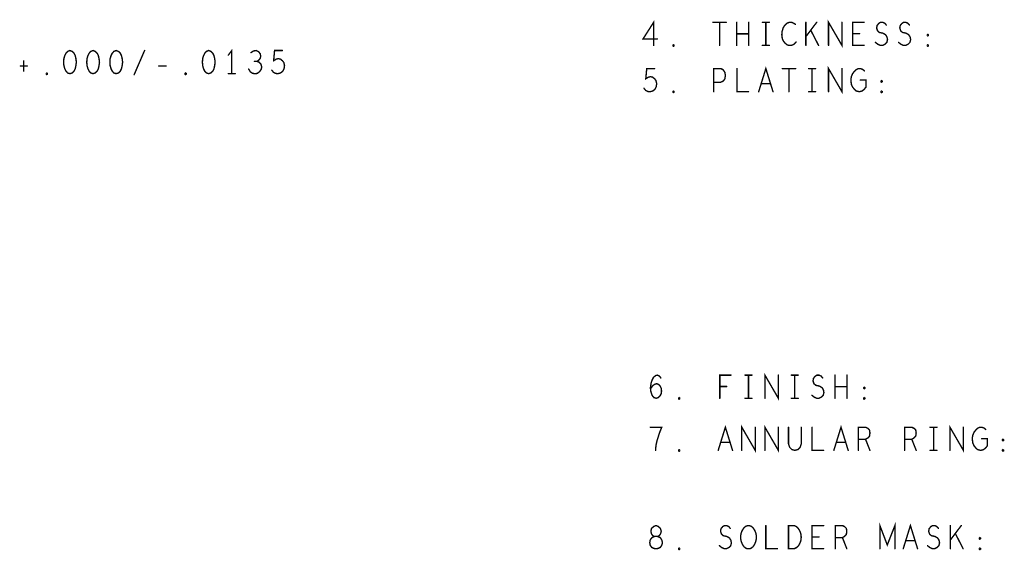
# Model space of a CAD drawing. Extents: x 28 to 61, y 24.9 to 46.
# Tile 22 of 51: x 43.5 to 47.7, y 40.6 to 42.9. Entities that reach past the tile are written whole.
import ezdxf

# ---------------------------------------------------------------- set-up
doc = ezdxf.new("R2010")
doc.units = 0
doc.layers.add('1', color=2, linetype='CONTINUOUS')

msp = doc.modelspace()

# ---------------------------------------------------------------- linework, layer by layer
at = {"layer": '1', "const_width": 0.006}
for points in [[(46.232, 42.745), (46.232, 42.845), (46.186, 42.773), (46.248, 42.773)], [(46.488, 42.845), (46.546, 42.845)], [(46.517, 42.845), (46.517, 42.745)], [(46.591, 42.745), (46.591, 42.845)], [(46.643, 42.845), (46.643, 42.745)], [(46.702, 42.845), (46.732, 42.845)], [(46.717, 42.845), (46.717, 42.745)], [(46.845, 42.836), (46.837, 42.841), (46.828, 42.845), (46.818, 42.845), (46.807, 42.84), (46.798, 42.831), (46.792, 42.821), (46.787, 42.805), (46.786, 42.79), (46.788, 42.775), (46.792, 42.765), (46.8, 42.755), (46.808, 42.748), (46.817, 42.745), (46.826, 42.745), (46.835, 42.748), (46.842, 42.753), (46.848, 42.76)], [(46.89, 42.745), (46.89, 42.845)], [(46.937, 42.845), (46.89, 42.783)], [(46.988, 42.745), (46.988, 42.845), (47.046, 42.745), (47.046, 42.845)], [(47.142, 42.745), (47.092, 42.745), (47.092, 42.845), (47.142, 42.845)], [(47.191, 42.758), (47.201, 42.75), (47.212, 42.745), (47.222, 42.745), (47.232, 42.75), (47.24, 42.758), (47.243, 42.77), (47.241, 42.781), (47.235, 42.791), (47.223, 42.798), (47.208, 42.801), (47.2, 42.808), (47.196, 42.82), (47.198, 42.831), (47.205, 42.84), (47.213, 42.845), (47.222, 42.845), (47.231, 42.841), (47.238, 42.833)], [(47.291, 42.758), (47.301, 42.75), (47.312, 42.745), (47.322, 42.745), (47.332, 42.75), (47.34, 42.758), (47.343, 42.77), (47.341, 42.781), (47.335, 42.791), (47.323, 42.798), (47.308, 42.801), (47.3, 42.808), (47.296, 42.82), (47.298, 42.831), (47.305, 42.84), (47.313, 42.845), (47.322, 42.845), (47.331, 42.841), (47.338, 42.833)], [(46.643, 42.795), (46.591, 42.795)], [(46.945, 42.745), (46.911, 42.811)], [(47.122, 42.796), (47.092, 42.796)], [(47.417, 42.786), (47.415, 42.788), (47.415, 42.791), (47.417, 42.793), (47.42, 42.791), (47.42, 42.788), (47.417, 42.786)], [(46.317, 42.741), (46.315, 42.743), (46.315, 42.746), (46.317, 42.748), (46.32, 42.746), (46.32, 42.743), (46.317, 42.741)], [(46.702, 42.745), (46.732, 42.745)], [(47.417, 42.741), (47.415, 42.743), (47.415, 42.746), (47.417, 42.748), (47.42, 42.746), (47.42, 42.743), (47.417, 42.741)], [(43.708, 42.723), (43.698, 42.719), (43.691, 42.711), (43.686, 42.701), (43.682, 42.688), (43.681, 42.673), (43.682, 42.658), (43.686, 42.644), (43.691, 42.634), (43.698, 42.626), (43.708, 42.623), (43.718, 42.626), (43.726, 42.634), (43.731, 42.644), (43.734, 42.658), (43.736, 42.673), (43.734, 42.688), (43.731, 42.701), (43.726, 42.711), (43.718, 42.719), (43.708, 42.723)], [(43.808, 42.723), (43.798, 42.719), (43.791, 42.711), (43.786, 42.701), (43.782, 42.688), (43.781, 42.673), (43.782, 42.658), (43.786, 42.644), (43.791, 42.634), (43.798, 42.626), (43.808, 42.623), (43.818, 42.626), (43.826, 42.634), (43.831, 42.644), (43.834, 42.658), (43.836, 42.673), (43.834, 42.688), (43.831, 42.701), (43.826, 42.711), (43.818, 42.719), (43.808, 42.723)], [(43.908, 42.723), (43.898, 42.719), (43.891, 42.711), (43.886, 42.701), (43.882, 42.688), (43.881, 42.673), (43.882, 42.658), (43.886, 42.644), (43.891, 42.634), (43.898, 42.626), (43.908, 42.623), (43.918, 42.626), (43.926, 42.634), (43.931, 42.644), (43.934, 42.658), (43.936, 42.673), (43.934, 42.688), (43.931, 42.701), (43.926, 42.711), (43.918, 42.719), (43.908, 42.723)], [(43.986, 42.619), (44.031, 42.723)], [(44.308, 42.723), (44.298, 42.719), (44.291, 42.711), (44.286, 42.701), (44.282, 42.688), (44.281, 42.673), (44.282, 42.658), (44.286, 42.644), (44.291, 42.634), (44.298, 42.626), (44.308, 42.623), (44.318, 42.626), (44.326, 42.634), (44.331, 42.644), (44.334, 42.658), (44.336, 42.673), (44.334, 42.688), (44.331, 42.701), (44.326, 42.711), (44.318, 42.719), (44.308, 42.723)], [(44.408, 42.623), (44.408, 42.723), (44.393, 42.703)], [(44.517, 42.676), (44.524, 42.681), (44.531, 42.689), (44.533, 42.699), (44.531, 42.709), (44.524, 42.718), (44.513, 42.723), (44.502, 42.721), (44.491, 42.714)], [(44.581, 42.638), (44.588, 42.629), (44.597, 42.624), (44.608, 42.623), (44.619, 42.626), (44.628, 42.633), (44.634, 42.644), (44.636, 42.658), (44.633, 42.671), (44.627, 42.679), (44.618, 42.686), (44.609, 42.688), (44.601, 42.686), (44.589, 42.679), (44.593, 42.723), (44.627, 42.723)], [(43.494, 42.656), (43.524, 42.656)], [(43.508, 42.678), (43.508, 42.634)], [(44.092, 42.656), (44.124, 42.656)], [(44.481, 42.643), (44.488, 42.631), (44.498, 42.624), (44.509, 42.623), (44.519, 42.624), (44.529, 42.633), (44.536, 42.643), (44.537, 42.653), (44.534, 42.664), (44.526, 42.673), (44.517, 42.676), (44.506, 42.676)], [(46.988, 42.545), (46.988, 42.645), (47.046, 42.545), (47.046, 42.645)], [(43.608, 42.619), (43.606, 42.621), (43.606, 42.624), (43.608, 42.626), (43.611, 42.624), (43.611, 42.621), (43.608, 42.619)], [(44.208, 42.619), (44.206, 42.621), (44.206, 42.624), (44.208, 42.626), (44.211, 42.624), (44.211, 42.621), (44.208, 42.619)], [(44.393, 42.623), (44.423, 42.623)], [(46.19, 42.56), (46.197, 42.551), (46.206, 42.546), (46.217, 42.545), (46.228, 42.548), (46.237, 42.555), (46.243, 42.566), (46.245, 42.58), (46.242, 42.593), (46.236, 42.601), (46.227, 42.608), (46.218, 42.61), (46.21, 42.608), (46.198, 42.601), (46.202, 42.645), (46.236, 42.645)], [(46.492, 42.545), (46.492, 42.645), (46.522, 42.645), (46.532, 42.64), (46.54, 42.628), (46.542, 42.615), (46.54, 42.601), (46.533, 42.591), (46.522, 42.586), (46.492, 42.586)], [(46.592, 42.645), (46.592, 42.545), (46.642, 42.545)], [(46.686, 42.545), (46.717, 42.645), (46.748, 42.545)], [(46.788, 42.645), (46.846, 42.645)], [(46.817, 42.645), (46.817, 42.545)], [(46.902, 42.645), (46.932, 42.645)], [(46.917, 42.645), (46.917, 42.545)], [(47.125, 42.595), (47.15, 42.595), (47.15, 42.565), (47.142, 42.555), (47.133, 42.548), (47.121, 42.545), (47.108, 42.548), (47.1, 42.555), (47.092, 42.565), (47.087, 42.576), (47.085, 42.59), (47.085, 42.601), (47.087, 42.611), (47.092, 42.623), (47.1, 42.633), (47.107, 42.64), (47.117, 42.645), (47.126, 42.645), (47.136, 42.641), (47.143, 42.635)], [(46.737, 42.58), (46.697, 42.58)], [(47.217, 42.586), (47.215, 42.588), (47.215, 42.591), (47.217, 42.593), (47.22, 42.591), (47.22, 42.588), (47.217, 42.586)], [(46.317, 42.541), (46.315, 42.543), (46.315, 42.546), (46.317, 42.548), (46.32, 42.546), (46.32, 42.543), (46.317, 42.541)], [(46.902, 42.545), (46.932, 42.545)], [(47.217, 42.541), (47.215, 42.543), (47.215, 42.546), (47.217, 42.548), (47.22, 42.546), (47.22, 42.543), (47.217, 42.541)], [(46.218, 41.261), (46.227, 41.273), (46.235, 41.28), (46.245, 41.283), (46.253, 41.28), (46.26, 41.273), (46.265, 41.263), (46.266, 41.251), (46.265, 41.241), (46.26, 41.231), (46.252, 41.223), (46.243, 41.22), (46.233, 41.223), (46.225, 41.233), (46.22, 41.248), (46.218, 41.265), (46.221, 41.286), (46.225, 41.298), (46.231, 41.31), (46.24, 41.318), (46.248, 41.32), (46.257, 41.316), (46.263, 41.308)], [(46.518, 41.22), (46.518, 41.32), (46.566, 41.32)], [(46.627, 41.32), (46.657, 41.32)], [(46.642, 41.32), (46.642, 41.22)], [(46.713, 41.22), (46.713, 41.32), (46.771, 41.22), (46.771, 41.32)], [(46.827, 41.32), (46.857, 41.32)], [(46.842, 41.32), (46.842, 41.22)], [(46.916, 41.233), (46.926, 41.225), (46.937, 41.22), (46.947, 41.22), (46.957, 41.225), (46.965, 41.233), (46.968, 41.245), (46.966, 41.256), (46.96, 41.266), (46.948, 41.273), (46.933, 41.276), (46.925, 41.283), (46.921, 41.295), (46.923, 41.306), (46.93, 41.315), (46.938, 41.32), (46.947, 41.32), (46.956, 41.316), (46.963, 41.308)], [(47.016, 41.22), (47.016, 41.32)], [(47.068, 41.32), (47.068, 41.22)], [(46.548, 41.271), (46.518, 41.271)], [(47.068, 41.27), (47.016, 41.27)], [(47.142, 41.261), (47.14, 41.263), (47.14, 41.266), (47.142, 41.268), (47.145, 41.266), (47.145, 41.263), (47.142, 41.261)], [(46.342, 41.216), (46.34, 41.218), (46.34, 41.221), (46.342, 41.223), (46.345, 41.221), (46.345, 41.218), (46.342, 41.216)], [(46.627, 41.22), (46.657, 41.22)], [(46.827, 41.22), (46.857, 41.22)], [(47.142, 41.216), (47.14, 41.218), (47.14, 41.221), (47.142, 41.223), (47.145, 41.221), (47.145, 41.218), (47.142, 41.216)], [(46.24, 40.995), (46.242, 41.016), (46.246, 41.035), (46.251, 41.051), (46.257, 41.07), (46.267, 41.095), (46.217, 41.095)], [(46.511, 40.995), (46.542, 41.095), (46.573, 40.995)], [(46.613, 40.995), (46.613, 41.095), (46.671, 40.995), (46.671, 41.095)], [(46.713, 40.995), (46.713, 41.095), (46.771, 40.995), (46.771, 41.095)], [(46.815, 41.095), (46.815, 41.023), (46.82, 41.008), (46.83, 40.998), (46.842, 40.995), (46.855, 40.998), (46.865, 41.008), (46.87, 41.023), (46.87, 41.095)], [(46.917, 41.095), (46.917, 40.995), (46.967, 40.995)], [(47.011, 40.995), (47.042, 41.095), (47.073, 40.995)], [(47.117, 40.995), (47.117, 41.095), (47.148, 41.095), (47.158, 41.09), (47.165, 41.083), (47.167, 41.07), (47.165, 41.056), (47.157, 41.048), (47.148, 41.043), (47.117, 41.043)], [(47.317, 40.995), (47.317, 41.095), (47.348, 41.095), (47.358, 41.09), (47.365, 41.083), (47.367, 41.07), (47.365, 41.056), (47.357, 41.048), (47.348, 41.043), (47.317, 41.043)], [(47.427, 41.095), (47.457, 41.095)], [(47.442, 41.095), (47.442, 40.995)], [(47.513, 40.995), (47.513, 41.095), (47.571, 40.995), (47.571, 41.095)], [(47.65, 41.045), (47.675, 41.045), (47.675, 41.015), (47.667, 41.005), (47.658, 40.998), (47.646, 40.995), (47.633, 40.998), (47.625, 41.005), (47.617, 41.015), (47.612, 41.026), (47.61, 41.04), (47.61, 41.051), (47.612, 41.061), (47.617, 41.073), (47.625, 41.083), (47.632, 41.09), (47.642, 41.095), (47.651, 41.095), (47.661, 41.091), (47.668, 41.085)], [(47.148, 41.043), (47.167, 40.995)], [(47.348, 41.043), (47.367, 40.995)], [(47.742, 41.036), (47.74, 41.038), (47.74, 41.041), (47.742, 41.043), (47.745, 41.041), (47.745, 41.038), (47.742, 41.036)], [(46.342, 40.991), (46.34, 40.993), (46.34, 40.996), (46.342, 40.998), (46.345, 40.996), (46.345, 40.993), (46.342, 40.991)], [(46.562, 41.03), (46.522, 41.03)], [(47.062, 41.03), (47.022, 41.03)], [(47.427, 40.995), (47.457, 40.995)], [(47.742, 40.991), (47.74, 40.993), (47.74, 40.996), (47.742, 40.998), (47.745, 40.996), (47.745, 40.993), (47.742, 40.991)], [(46.242, 40.57), (46.251, 40.571), (46.261, 40.576), (46.267, 40.585), (46.27, 40.596), (46.267, 40.608), (46.26, 40.618), (46.248, 40.623), (46.236, 40.623), (46.228, 40.626), (46.222, 40.635), (46.22, 40.646), (46.223, 40.658), (46.232, 40.666), (46.242, 40.67), (46.252, 40.666), (46.261, 40.658), (46.265, 40.646), (46.262, 40.635), (46.256, 40.626), (46.248, 40.623), (46.236, 40.623), (46.225, 40.618), (46.217, 40.608), (46.215, 40.596), (46.217, 40.585), (46.223, 40.576), (46.233, 40.571), (46.242, 40.57)], [(46.516, 40.583), (46.526, 40.575), (46.537, 40.57), (46.547, 40.57), (46.557, 40.575), (46.565, 40.583), (46.568, 40.595), (46.566, 40.606), (46.56, 40.616), (46.548, 40.623), (46.533, 40.626), (46.525, 40.633), (46.521, 40.645), (46.523, 40.656), (46.53, 40.665), (46.538, 40.67), (46.547, 40.67), (46.556, 40.666), (46.563, 40.658)], [(46.642, 40.57), (46.632, 40.571), (46.623, 40.578), (46.616, 40.588), (46.611, 40.6), (46.608, 40.613), (46.608, 40.626), (46.611, 40.64), (46.616, 40.651), (46.623, 40.661), (46.632, 40.668), (46.642, 40.67), (46.652, 40.668), (46.661, 40.661), (46.668, 40.651), (46.673, 40.64), (46.676, 40.626), (46.676, 40.613), (46.673, 40.6), (46.668, 40.588), (46.661, 40.578), (46.652, 40.571), (46.642, 40.57)], [(46.717, 40.67), (46.717, 40.57), (46.767, 40.57)], [(46.815, 40.57), (46.815, 40.67), (46.84, 40.67), (46.85, 40.665), (46.857, 40.658), (46.863, 40.648), (46.868, 40.636), (46.87, 40.62), (46.868, 40.603), (46.863, 40.591), (46.857, 40.581), (46.85, 40.575), (46.84, 40.57), (46.815, 40.57)], [(46.967, 40.57), (46.917, 40.57), (46.917, 40.67), (46.967, 40.67)], [(47.017, 40.57), (47.017, 40.67), (47.048, 40.67), (47.058, 40.665), (47.065, 40.658), (47.067, 40.645), (47.065, 40.631), (47.057, 40.623), (47.048, 40.618), (47.017, 40.618)], [(47.21, 40.57), (47.21, 40.67), (47.242, 40.586), (47.275, 40.67), (47.275, 40.57)], [(47.311, 40.57), (47.342, 40.67), (47.373, 40.57)], [(47.416, 40.583), (47.426, 40.575), (47.437, 40.57), (47.447, 40.57), (47.457, 40.575), (47.465, 40.583), (47.468, 40.595), (47.466, 40.606), (47.46, 40.616), (47.448, 40.623), (47.433, 40.626), (47.425, 40.633), (47.421, 40.645), (47.423, 40.656), (47.43, 40.665), (47.438, 40.67), (47.447, 40.67), (47.456, 40.666), (47.463, 40.658)], [(47.515, 40.57), (47.515, 40.67)], [(47.562, 40.67), (47.515, 40.608)], [(46.947, 40.621), (46.917, 40.621)], [(47.048, 40.618), (47.067, 40.57)], [(47.57, 40.57), (47.536, 40.636)], [(47.642, 40.611), (47.64, 40.613), (47.64, 40.616), (47.642, 40.618), (47.645, 40.616), (47.645, 40.613), (47.642, 40.611)], [(46.342, 40.566), (46.34, 40.568), (46.34, 40.571), (46.342, 40.573), (46.345, 40.571), (46.345, 40.568), (46.342, 40.566)], [(47.362, 40.605), (47.322, 40.605)], [(47.642, 40.566), (47.64, 40.568), (47.64, 40.571), (47.642, 40.573), (47.645, 40.571), (47.645, 40.568), (47.642, 40.566)]]:
    msp.add_lwpolyline(points, dxfattribs=at)
at = {"layer": '1', "const_width": 0.003}
for points in [[(46.4895, 42.845, 1), (46.4865, 42.845, 1)], [(46.5185, 42.845, 1), (46.5155, 42.845, 1)], [(46.5475, 42.845, 1), (46.5445, 42.845, 1)], [(46.5925, 42.845, 1), (46.5895, 42.845, 1)], [(46.6445, 42.845, 1), (46.6415, 42.845, 1)], [(46.7035, 42.845, 1), (46.7005, 42.845, 1)], [(46.7185, 42.845, 1), (46.7155, 42.845, 1)], [(46.7335, 42.845, 1), (46.7305, 42.845, 1)], [(46.8465, 42.836, 1), (46.8435, 42.836, 1)], [(46.8915, 42.845, 1), (46.8885, 42.845, 1)], [(46.9385, 42.845, 1), (46.9355, 42.845, 1)], [(47.0475, 42.845, 1), (47.0445, 42.845, 1)], [(47.1435, 42.845, 1), (47.1405, 42.845, 1)], [(47.2395, 42.833, 1), (47.2365, 42.833, 1)], [(47.3395, 42.833, 1), (47.3365, 42.833, 1)], [(46.5925, 42.795, 1), (46.5895, 42.795, 1)], [(46.6445, 42.795, 1), (46.6415, 42.795, 1)], [(46.8915, 42.783, 1), (46.8885, 42.783, 1)], [(46.9125, 42.811, 1), (46.9095, 42.811, 1)], [(47.0935, 42.796, 1), (47.0905, 42.796, 1)], [(47.1235, 42.796, 1), (47.1205, 42.796, 1)], [(47.4185, 42.786, 1), (47.4155, 42.786, 1)], [(47.4185, 42.786, 1), (47.4155, 42.786, 1)], [(46.2335, 42.745, 1), (46.2305, 42.745, 1)], [(46.2495, 42.773, 1), (46.2465, 42.773, 1)], [(46.3185, 42.741, 1), (46.3155, 42.741, 1)], [(46.3185, 42.741, 1), (46.3155, 42.741, 1)], [(46.5185, 42.745, 1), (46.5155, 42.745, 1)], [(46.5925, 42.745, 1), (46.5895, 42.745, 1)], [(46.6445, 42.745, 1), (46.6415, 42.745, 1)], [(46.7035, 42.745, 1), (46.7005, 42.745, 1)], [(46.7185, 42.745, 1), (46.7155, 42.745, 1)], [(46.7335, 42.745, 1), (46.7305, 42.745, 1)], [(46.8495, 42.76, 1), (46.8465, 42.76, 1)], [(46.8915, 42.745, 1), (46.8885, 42.745, 1)], [(46.9465, 42.745, 1), (46.9435, 42.745, 1)], [(46.9895, 42.745, 1), (46.9865, 42.745, 1)], [(47.1435, 42.745, 1), (47.1405, 42.745, 1)], [(47.1925, 42.758, 1), (47.1895, 42.758, 1)], [(47.2925, 42.758, 1), (47.2895, 42.758, 1)], [(47.4185, 42.741, 1), (47.4155, 42.741, 1)], [(47.4185, 42.741, 1), (47.4155, 42.741, 1)], [(43.7095, 42.723, 1), (43.7065, 42.723, 1)], [(43.7095, 42.723, 1), (43.7065, 42.723, 1)], [(43.8095, 42.723, 1), (43.8065, 42.723, 1)], [(43.8095, 42.723, 1), (43.8065, 42.723, 1)], [(43.9095, 42.723, 1), (43.9065, 42.723, 1)], [(43.9095, 42.723, 1), (43.9065, 42.723, 1)], [(44.0325, 42.723, 1), (44.0295, 42.723, 1)], [(44.3095, 42.723, 1), (44.3065, 42.723, 1)], [(44.3095, 42.723, 1), (44.3065, 42.723, 1)], [(44.3945, 42.703, 1), (44.3915, 42.703, 1)], [(44.4925, 42.714, 1), (44.4895, 42.714, 1)], [(44.6285, 42.723, 1), (44.6255, 42.723, 1)], [(43.4955, 42.656, 1), (43.4925, 42.656, 1)], [(43.5095, 42.678, 1), (43.5065, 42.678, 1)], [(43.5255, 42.656, 1), (43.5225, 42.656, 1)], [(44.0935, 42.656, 1), (44.0905, 42.656, 1)], [(44.1255, 42.656, 1), (44.1225, 42.656, 1)], [(44.5075, 42.676, 1), (44.5045, 42.676, 1)], [(44.5185, 42.676, 1), (44.5155, 42.676, 1)], [(43.5095, 42.634, 1), (43.5065, 42.634, 1)], [(43.6095, 42.619, 1), (43.6065, 42.619, 1)], [(43.6095, 42.619, 1), (43.6065, 42.619, 1)], [(43.9875, 42.619, 1), (43.9845, 42.619, 1)], [(44.2095, 42.619, 1), (44.2065, 42.619, 1)], [(44.2095, 42.619, 1), (44.2065, 42.619, 1)], [(44.3945, 42.623, 1), (44.3915, 42.623, 1)], [(44.4095, 42.623, 1), (44.4065, 42.623, 1)], [(44.4245, 42.623, 1), (44.4215, 42.623, 1)], [(44.4825, 42.643, 1), (44.4795, 42.643, 1)], [(44.5825, 42.638, 1), (44.5795, 42.638, 1)], [(46.2375, 42.645, 1), (46.2345, 42.645, 1)], [(46.5935, 42.645, 1), (46.5905, 42.645, 1)], [(46.7895, 42.645, 1), (46.7865, 42.645, 1)], [(46.8185, 42.645, 1), (46.8155, 42.645, 1)], [(46.8475, 42.645, 1), (46.8445, 42.645, 1)], [(46.9035, 42.645, 1), (46.9005, 42.645, 1)], [(46.9185, 42.645, 1), (46.9155, 42.645, 1)], [(46.9335, 42.645, 1), (46.9305, 42.645, 1)], [(47.0475, 42.645, 1), (47.0445, 42.645, 1)], [(47.1445, 42.635, 1), (47.1415, 42.635, 1)], [(46.4935, 42.586, 1), (46.4905, 42.586, 1)], [(46.6985, 42.58, 1), (46.6955, 42.58, 1)], [(46.7385, 42.58, 1), (46.7355, 42.58, 1)], [(47.1265, 42.595, 1), (47.1235, 42.595, 1)], [(47.2185, 42.586, 1), (47.2155, 42.586, 1)], [(47.2185, 42.586, 1), (47.2155, 42.586, 1)], [(46.1915, 42.56, 1), (46.1885, 42.56, 1)], [(46.3185, 42.541, 1), (46.3155, 42.541, 1)], [(46.3185, 42.541, 1), (46.3155, 42.541, 1)], [(46.4935, 42.545, 1), (46.4905, 42.545, 1)], [(46.6435, 42.545, 1), (46.6405, 42.545, 1)], [(46.6875, 42.545, 1), (46.6845, 42.545, 1)], [(46.7495, 42.545, 1), (46.7465, 42.545, 1)], [(46.8185, 42.545, 1), (46.8155, 42.545, 1)], [(46.9035, 42.545, 1), (46.9005, 42.545, 1)], [(46.9185, 42.545, 1), (46.9155, 42.545, 1)], [(46.9335, 42.545, 1), (46.9305, 42.545, 1)], [(46.9895, 42.545, 1), (46.9865, 42.545, 1)], [(47.2185, 42.541, 1), (47.2155, 42.541, 1)], [(47.2185, 42.541, 1), (47.2155, 42.541, 1)], [(46.2645, 41.308, 1), (46.2615, 41.308, 1)], [(46.5675, 41.32, 1), (46.5645, 41.32, 1)], [(46.6285, 41.32, 1), (46.6255, 41.32, 1)], [(46.6435, 41.32, 1), (46.6405, 41.32, 1)], [(46.6585, 41.32, 1), (46.6555, 41.32, 1)], [(46.7725, 41.32, 1), (46.7695, 41.32, 1)], [(46.8285, 41.32, 1), (46.8255, 41.32, 1)], [(46.8435, 41.32, 1), (46.8405, 41.32, 1)], [(46.8585, 41.32, 1), (46.8555, 41.32, 1)], [(46.9645, 41.308, 1), (46.9615, 41.308, 1)], [(47.0175, 41.32, 1), (47.0145, 41.32, 1)], [(47.0695, 41.32, 1), (47.0665, 41.32, 1)], [(46.2195, 41.261, 1), (46.2165, 41.261, 1)], [(46.5195, 41.271, 1), (46.5165, 41.271, 1)], [(46.5495, 41.271, 1), (46.5465, 41.271, 1)], [(47.0175, 41.27, 1), (47.0145, 41.27, 1)], [(47.0695, 41.27, 1), (47.0665, 41.27, 1)], [(47.1435, 41.261, 1), (47.1405, 41.261, 1)], [(47.1435, 41.261, 1), (47.1405, 41.261, 1)], [(46.3435, 41.216, 1), (46.3405, 41.216, 1)], [(46.3435, 41.216, 1), (46.3405, 41.216, 1)], [(46.5195, 41.22, 1), (46.5165, 41.22, 1)], [(46.6285, 41.22, 1), (46.6255, 41.22, 1)], [(46.6435, 41.22, 1), (46.6405, 41.22, 1)], [(46.6585, 41.22, 1), (46.6555, 41.22, 1)], [(46.7145, 41.22, 1), (46.7115, 41.22, 1)], [(46.8285, 41.22, 1), (46.8255, 41.22, 1)], [(46.8435, 41.22, 1), (46.8405, 41.22, 1)], [(46.8585, 41.22, 1), (46.8555, 41.22, 1)], [(46.9175, 41.233, 1), (46.9145, 41.233, 1)], [(47.0175, 41.22, 1), (47.0145, 41.22, 1)], [(47.0695, 41.22, 1), (47.0665, 41.22, 1)], [(47.1435, 41.216, 1), (47.1405, 41.216, 1)], [(47.1435, 41.216, 1), (47.1405, 41.216, 1)], [(46.2185, 41.095, 1), (46.2155, 41.095, 1)], [(46.6725, 41.095, 1), (46.6695, 41.095, 1)], [(46.7725, 41.095, 1), (46.7695, 41.095, 1)], [(46.8165, 41.095, 1), (46.8135, 41.095, 1)], [(46.8715, 41.095, 1), (46.8685, 41.095, 1)], [(46.9185, 41.095, 1), (46.9155, 41.095, 1)], [(47.4285, 41.095, 1), (47.4255, 41.095, 1)], [(47.4435, 41.095, 1), (47.4405, 41.095, 1)], [(47.4585, 41.095, 1), (47.4555, 41.095, 1)], [(47.5725, 41.095, 1), (47.5695, 41.095, 1)], [(47.6695, 41.085, 1), (47.6665, 41.085, 1)], [(47.1185, 41.043, 1), (47.1155, 41.043, 1)], [(47.1495, 41.043, 1), (47.1465, 41.043, 1)], [(47.3185, 41.043, 1), (47.3155, 41.043, 1)], [(47.3495, 41.043, 1), (47.3465, 41.043, 1)], [(47.6515, 41.045, 1), (47.6485, 41.045, 1)], [(47.7435, 41.036, 1), (47.7405, 41.036, 1)], [(47.7435, 41.036, 1), (47.7405, 41.036, 1)], [(46.2415, 40.995, 1), (46.2385, 40.995, 1)], [(46.5125, 40.995, 1), (46.5095, 40.995, 1)], [(46.5235, 41.03, 1), (46.5205, 41.03, 1)], [(46.5635, 41.03, 1), (46.5605, 41.03, 1)], [(46.5745, 40.995, 1), (46.5715, 40.995, 1)], [(46.6145, 40.995, 1), (46.6115, 40.995, 1)], [(46.7145, 40.995, 1), (46.7115, 40.995, 1)], [(46.9685, 40.995, 1), (46.9655, 40.995, 1)], [(47.0125, 40.995, 1), (47.0095, 40.995, 1)], [(47.0235, 41.03, 1), (47.0205, 41.03, 1)], [(47.0635, 41.03, 1), (47.0605, 41.03, 1)], [(47.0745, 40.995, 1), (47.0715, 40.995, 1)], [(47.1185, 40.995, 1), (47.1155, 40.995, 1)], [(47.1685, 40.995, 1), (47.1655, 40.995, 1)], [(47.3185, 40.995, 1), (47.3155, 40.995, 1)], [(47.3685, 40.995, 1), (47.3655, 40.995, 1)], [(47.4285, 40.995, 1), (47.4255, 40.995, 1)], [(47.4435, 40.995, 1), (47.4405, 40.995, 1)], [(47.4585, 40.995, 1), (47.4555, 40.995, 1)], [(47.5145, 40.995, 1), (47.5115, 40.995, 1)], [(46.3435, 40.991, 1), (46.3405, 40.991, 1)], [(46.3435, 40.991, 1), (46.3405, 40.991, 1)], [(47.7435, 40.991, 1), (47.7405, 40.991, 1)], [(47.7435, 40.991, 1), (47.7405, 40.991, 1)], [(46.5645, 40.658, 1), (46.5615, 40.658, 1)], [(46.7185, 40.67, 1), (46.7155, 40.67, 1)], [(46.9685, 40.67, 1), (46.9655, 40.67, 1)], [(47.4645, 40.658, 1), (47.4615, 40.658, 1)], [(47.5165, 40.67, 1), (47.5135, 40.67, 1)], [(47.5635, 40.67, 1), (47.5605, 40.67, 1)], [(46.9185, 40.621, 1), (46.9155, 40.621, 1)], [(46.9485, 40.621, 1), (46.9455, 40.621, 1)], [(47.0185, 40.618, 1), (47.0155, 40.618, 1)], [(47.0495, 40.618, 1), (47.0465, 40.618, 1)], [(47.5375, 40.636, 1), (47.5345, 40.636, 1)], [(47.6435, 40.611, 1), (47.6405, 40.611, 1)], [(47.6435, 40.611, 1), (47.6405, 40.611, 1)], [(46.2435, 40.57, 1), (46.2405, 40.57, 1)], [(46.2435, 40.57, 1), (46.2405, 40.57, 1)], [(46.5175, 40.583, 1), (46.5145, 40.583, 1)], [(46.6435, 40.57, 1), (46.6405, 40.57, 1)], [(46.6435, 40.57, 1), (46.6405, 40.57, 1)], [(46.7685, 40.57, 1), (46.7655, 40.57, 1)], [(46.8165, 40.57, 1), (46.8135, 40.57, 1)], [(46.8165, 40.57, 1), (46.8135, 40.57, 1)], [(46.9685, 40.57, 1), (46.9655, 40.57, 1)], [(47.0185, 40.57, 1), (47.0155, 40.57, 1)], [(47.0685, 40.57, 1), (47.0655, 40.57, 1)], [(47.2115, 40.57, 1), (47.2085, 40.57, 1)], [(47.2765, 40.57, 1), (47.2735, 40.57, 1)], [(47.3125, 40.57, 1), (47.3095, 40.57, 1)], [(47.3235, 40.605, 1), (47.3205, 40.605, 1)], [(47.3635, 40.605, 1), (47.3605, 40.605, 1)], [(47.3745, 40.57, 1), (47.3715, 40.57, 1)], [(47.4175, 40.583, 1), (47.4145, 40.583, 1)], [(47.5165, 40.608, 1), (47.5135, 40.608, 1)], [(47.5165, 40.57, 1), (47.5135, 40.57, 1)], [(47.5715, 40.57, 1), (47.5685, 40.57, 1)], [(46.3435, 40.566, 1), (46.3405, 40.566, 1)], [(46.3435, 40.566, 1), (46.3405, 40.566, 1)], [(47.6435, 40.566, 1), (47.6405, 40.566, 1)], [(47.6435, 40.566, 1), (47.6405, 40.566, 1)]]:
    msp.add_lwpolyline(points, format="xyb", close=True, dxfattribs=at)

doc.saveas('drawing.dxf')
